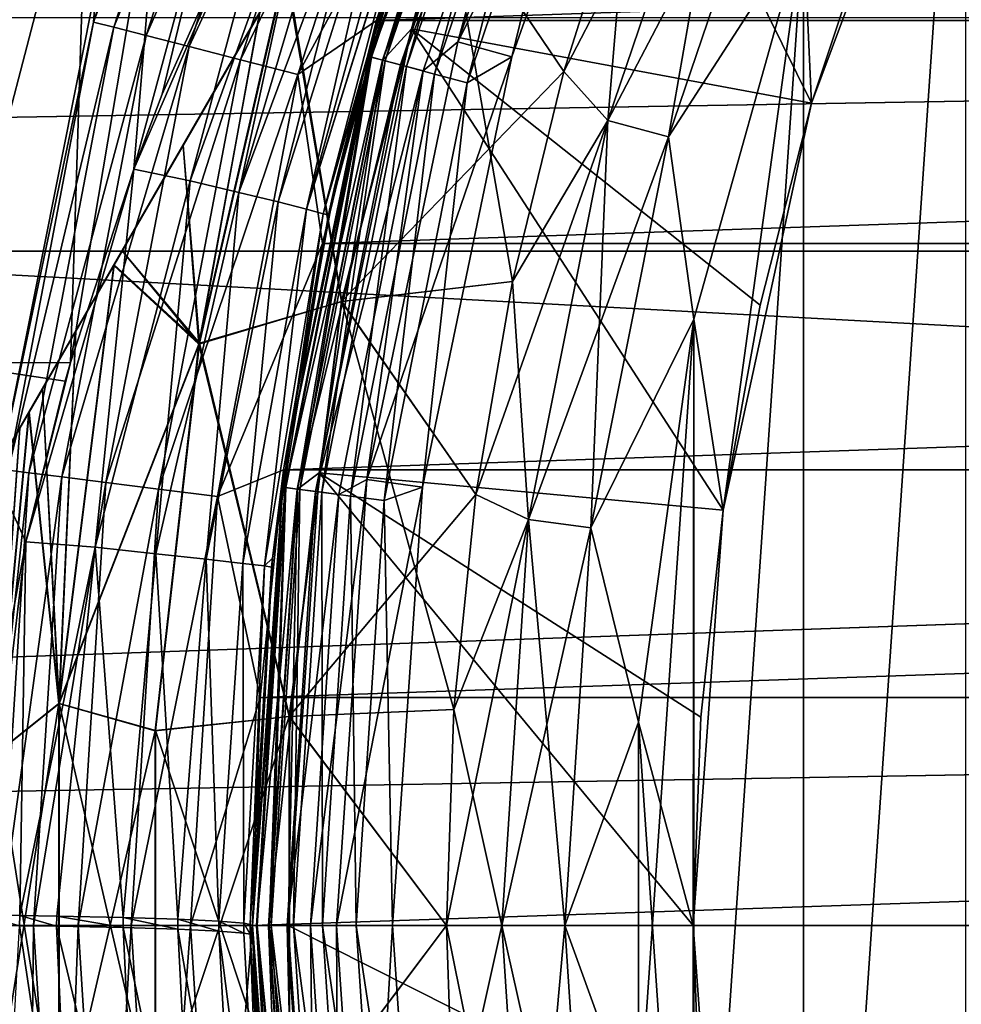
# Model space of a CAD drawing. Header units: metres. Extents: x -139 to 106, y -189 to 40.
# Tile 58 of 256: x -89.33 to -85.97, y -0.28 to 3.24. Entities that reach past the tile are written whole.
import ezdxf

# ---------------------------------------------------------------- set-up
doc = ezdxf.new("R2010")
doc.units = ezdxf.units.M
doc.layers.add('solid_153_ABGANG1_SW0003', color=7, linetype='CONTINUOUS')

msp = doc.modelspace()

# ---------------------------------------------------------------- linework, layer by layer
at = {"layer": 'solid_153_ABGANG1_SW0003'}
for points in [[(-89.392303, 1.669873, 32.537949), (-84.392303, 10.330127, 32.537949), (-84.407471, 10.303864, 32.197056)], [(-89.392303, 1.669873, 40.537949), (-84.392303, 10.330127, 32.537949), (-89.392303, 1.669873, 32.537949)], [(-84.392303, 10.330127, 40.537949), (-84.392303, 10.330127, 32.537949), (-89.392303, 1.669873, 40.537949)], [(-84.392303, 10.330127, 40.537949), (-89.392303, 1.669873, 40.537949), (-89.377144, 1.696135, 40.878838)], [(-84.407471, 10.30386, 40.878868), (-84.392303, 10.330127, 40.537949), (-89.377144, 1.696135, 40.878838)], [(-89.377136, 1.69614, 32.197029), (-89.392303, 1.669873, 32.537949), (-84.407471, 10.303864, 32.197056)], [(-84.407471, 10.30386, 40.878868), (-89.377144, 1.696135, 40.878838), (-89.330696, 1.776581, 41.22113)], [(-89.377136, 1.69614, 32.197029), (-84.407471, 10.303864, 32.197056), (-84.453911, 10.223418, 31.854767)], [(-84.407471, 10.30386, 40.878868), (-89.330696, 1.776581, 41.22113), (-84.453888, 10.223456, 41.221012)], [(-89.377136, 1.69614, 32.197029), (-84.453911, 10.223418, 31.854767), (-89.330719, 1.776545, 31.854881)], [(-89.330719, 1.776545, 31.854881), (-84.453911, 10.223418, 31.854767), (-84.486992, 10.166121, 31.694498)], [(-84.453888, 10.223456, 41.221012), (-89.330696, 1.776581, 41.22113), (-89.298195, 1.832883, 41.378895)], [(-84.453888, 10.223456, 41.221012), (-89.298195, 1.832883, 41.378895), (-84.486412, 10.167135, 41.378853)], [(-89.330719, 1.776545, 31.854881), (-84.486992, 10.166121, 31.694498), (-89.297623, 1.833862, 31.694542)], [(-84.486412, 10.167135, 41.378853), (-89.298195, 1.832883, 41.378895), (-89.250107, 1.916172, 41.56543)], [(-89.297623, 1.833862, 31.694542), (-84.486992, 10.166121, 31.694498), (-84.534508, 10.083828, 31.510469)], [(-84.534431, 10.083959, 41.565163), (-84.486412, 10.167135, 41.378853), (-89.250107, 1.916172, 41.56543)], [(-89.250175, 1.916045, 31.510727), (-89.297623, 1.833862, 31.694542), (-84.534508, 10.083828, 31.510469)], [(-89.130684, 2.123014, 31.165167), (-89.250175, 1.916045, 31.510727), (-84.534508, 10.083828, 31.510469)], [(-84.653923, 9.876992, 41.910725), (-84.534431, 10.083959, 41.565163), (-89.250107, 1.916172, 41.56543)], [(-89.130684, 2.123014, 31.165167), (-84.534508, 10.083828, 31.510469), (-84.654076, 9.876723, 31.164797)], [(-84.653923, 9.876992, 41.910725), (-89.250107, 1.916172, 41.56543), (-89.130531, 2.123279, 41.911102)], [(-89.130684, 2.123014, 31.165167), (-84.654076, 9.876723, 31.164797), (-84.790695, 9.640096, 30.873503)], [(-84.653923, 9.876992, 41.910725), (-89.130531, 2.123279, 41.911102), (-88.995201, 2.357679, 42.199989)], [(-84.653923, 9.876992, 41.910725), (-88.995201, 2.357679, 42.199989), (-84.789421, 9.642297, 42.200016)], [(-89.130684, 2.123014, 31.165167), (-84.790695, 9.640096, 30.873503), (-88.993904, 2.359927, 30.87348)], [(-84.789421, 9.642297, 42.200016), (-88.995201, 2.357679, 42.199989), (-88.965157, 2.409715, 42.254948)], [(-88.993904, 2.359927, 30.87348), (-84.790695, 9.640096, 30.873503), (-84.81945, 9.590289, 30.820955)], [(-84.819183, 9.590749, 42.254471), (-84.789421, 9.642297, 42.200016), (-88.965157, 2.409715, 42.254948)], [(-88.965416, 2.409261, 30.821419), (-88.993904, 2.359927, 30.87348), (-84.81945, 9.590289, 30.820955)], [(-88.747719, 2.786328, 30.488457), (-88.965416, 2.409261, 30.821419), (-84.81945, 9.590289, 30.820955)], [(-85.03688, 9.213687, 42.587429), (-84.819183, 9.590749, 42.254471), (-88.965157, 2.409715, 42.254948)], [(-88.747719, 2.786328, 30.488457), (-84.81945, 9.590289, 30.820955), (-85.037308, 9.212943, 30.487906)], [(-85.03688, 9.213687, 42.587429), (-88.965157, 2.409715, 42.254948), (-88.747292, 2.787067, 42.588001)], [(-88.747719, 2.786328, 30.488457), (-85.037308, 9.212943, 30.487906), (-88.474472, 3.259608, 30.182089)], [(-85.03688, 9.213687, 42.587429), (-88.747292, 2.787067, 42.588001), (-85.310127, 8.740408, 42.893803)], [(-85.310127, 8.740408, 42.893803), (-88.747292, 2.787067, 42.588001), (-88.473969, 3.260476, 42.894287)], [(-103.359505, 5.900576, 5.037949), (-103.840065, 2.961596, 5.037949), (-88.510429, 4.974899, 5.037949)], [(-103.840065, 2.961596, 5.037949), (-89.05703, 3.364659, 5.037949), (-88.510429, 4.974899, 5.037949)], [(-86.531204, -3.564679, 28.537949), (-86.531204, 3.564672, 28.537949), (-85.952454, 4.897257, 28.537949)], [(-85.952446, -4.897264, 28.537949), (-86.531204, -3.564679, 28.537949), (-85.952454, 4.897257, 28.537949)], [(-47.66711, 3.60336, 95.735481), (-116.999969, 4.786312, 95.481598), (-116.999969, 2.410733, 95.916939)], [(-89.067299, 3.226733, 27.260469), (-88.563782, 4.77639, 27.260469), (-89.057037, 3.364655, 27.037949)], [(-88.494926, 4.749127, 27.472034), (-88.563782, 4.77639, 27.260469), (-89.067299, 3.226733, 27.260469)], [(-88.995567, 3.208316, 27.472034), (-88.494926, 4.749127, 27.472034), (-89.067299, 3.226733, 27.260469)], [(-88.383987, 4.705203, 27.661791), (-88.494926, 4.749127, 27.472034), (-88.995567, 3.208316, 27.472034)], [(-87.531708, 4.569484, 46.117798), (-87.389191, 4.729859, 46.051201), (-87.931824, 3.20306, 46.051201)], [(-86.502663, 2.937231, 45.037949), (-87.931824, 3.20306, 46.051201), (-87.389191, 4.729859, 46.051201)], [(-86.267761, 3.64301, 45.037949), (-86.502663, 2.937231, 45.037949), (-87.389191, 4.729859, 46.051201)], [(-88.879997, 3.178643, 27.661791), (-88.383987, 4.705203, 27.661791), (-88.995567, 3.208316, 27.472034)], [(-88.236534, 4.646823, 27.8202), (-88.383987, 4.705203, 27.661791), (-88.879997, 3.178643, 27.661791)], [(-88.726387, 3.139203, 27.8202), (-88.236534, 4.646823, 27.8202), (-88.879997, 3.178643, 27.661791)], [(-88.059982, 4.57692, 27.939308), (-88.236534, 4.646823, 27.8202), (-88.726387, 3.139203, 27.8202)], [(-87.231369, 4.661294, 47.037949), (-87.766129, 3.156634, 47.037949), (-87.048027, 4.581388, 47.037949)], [(-87.394791, 4.51277, 47.023354), (-87.766129, 3.156634, 47.037949), (-87.231369, 4.661294, 47.037949)], [(-88.542465, 3.09198, 27.939308), (-88.059982, 4.57692, 27.939308), (-88.726387, 3.139203, 27.8202)], [(-87.863197, 4.499007, 28.013126), (-88.059982, 4.57692, 27.939308), (-88.542465, 3.09198, 27.939308)], [(-88.076927, 3.102028, 46.830654), (-87.57299, 4.586582, 46.830654), (-88.055, 3.237575, 46.737949)], [(-87.533569, 4.570254, 46.91436), (-87.57299, 4.586582, 46.830654), (-88.076927, 3.102028, 46.830654)], [(-87.572517, 4.586386, 46.202675), (-88.076431, 3.101895, 46.202675), (-88.055, 3.237575, 46.296947)], [(-88.033768, 3.090464, 46.117798), (-88.076431, 3.101895, 46.202675), (-87.572517, 4.586386, 46.202675)], [(-87.570816, 4.585681, 47.408539), (-88.074654, 3.101419, 47.408539), (-88.055008, 3.23756, 47.537949)], [(-88.026344, 3.088474, 47.287834), (-88.074654, 3.101419, 47.408539), (-87.570816, 4.585681, 47.408539)], [(-88.033768, 3.090464, 46.117798), (-87.572517, 4.586386, 46.202675), (-87.531708, 4.569484, 46.117798)], [(-87.524605, 4.566541, 47.287834), (-88.026344, 3.088474, 47.287834), (-87.570816, 4.585681, 47.408539)], [(-87.766129, 3.156634, 47.037949), (-87.573608, 3.10244, 47.037949), (-87.048027, 4.581388, 47.037949)], [(-87.243706, 4.450189, 47.054852), (-87.048027, 4.581388, 47.037949), (-87.573608, 3.10244, 47.037949)], [(-88.035713, 3.090985, 46.91436), (-87.533569, 4.570254, 46.91436), (-88.076927, 3.102028, 46.830654)], [(-87.47216, 4.544818, 46.980766), (-87.533569, 4.570254, 46.91436), (-88.035713, 3.090985, 46.91436)], [(-87.971512, 3.073782, 46.980766), (-87.47216, 4.544818, 46.980766), (-88.035713, 3.090985, 46.91436)], [(-88.033768, 3.090464, 46.117798), (-87.531708, 4.569484, 46.117798), (-87.931824, 3.20306, 46.051201)], [(-87.949478, 3.067878, 47.184212), (-88.026344, 3.088474, 47.287834), (-87.524605, 4.566541, 47.287834)], [(-87.971512, 3.073782, 46.980766), (-87.394791, 4.51277, 47.023354), (-87.47216, 4.544818, 46.980766)], [(-87.451088, 4.536088, 47.184212), (-87.949478, 3.067878, 47.184212), (-87.524605, 4.566541, 47.287834)], [(-87.971512, 3.073782, 46.980766), (-87.890617, 3.052107, 47.023354), (-87.394791, 4.51277, 47.023354)], [(-87.849297, 3.041036, 47.10474), (-87.949478, 3.067878, 47.184212), (-87.451088, 4.536088, 47.184212)], [(-87.394791, 4.51277, 47.023354), (-87.890617, 3.052107, 47.023354), (-87.766129, 3.156634, 47.037949)], [(-87.35527, 4.4964, 47.10474), (-87.849297, 3.041036, 47.10474), (-87.451088, 4.536088, 47.184212)], [(-88.337471, 3.039345, 28.013126), (-87.863197, 4.499007, 28.013126), (-88.542465, 3.09198, 27.939308)], [(-88.337471, 3.039345, 28.013126), (-87.808617, 4.014361, 28.037949), (-87.863197, 4.499007, 28.013126)], [(-87.35527, 4.4964, 47.10474), (-87.732658, 3.009782, 47.054852), (-87.849297, 3.041036, 47.10474)], [(-87.35527, 4.4964, 47.10474), (-87.243706, 4.450189, 47.054852), (-87.732658, 3.009782, 47.054852)], [(-87.732658, 3.009782, 47.054852), (-87.243706, 4.450189, 47.054852), (-87.573608, 3.10244, 47.037949)], [(-86.531197, 3.564693, 44.537949), (-86.502716, 2.93705, 44.537949), (-85.982918, 4.330688, 44.537949)], [(-85.982918, 4.330688, 44.537949), (-86.502716, 2.93705, 44.537949), (-86.267761, 3.64301, 45.037949)], [(-86.76371, 4.251368, 44.423988), (-87.15432, 3.786545, 44.287949), (-87.387886, 3.050641, 44.287949)], [(-86.76371, 4.251368, 44.423988), (-87.387886, 3.050641, 44.287949), (-87.23082, 2.875314, 44.423988)], [(-86.76371, 4.251368, 44.423988), (-87.23082, 2.875314, 44.423988), (-86.555817, 4.165256, 44.509071)], [(-86.763512, 4.251287, 28.651798), (-87.230614, 2.875259, 28.651798), (-87.15432, 3.786545, 28.787949)], [(-87.013237, 2.817014, 28.566771), (-87.230614, 2.875259, 28.651798), (-86.763512, 4.251287, 28.651798)], [(-86.555603, 4.165167, 28.566771), (-87.013237, 2.817014, 28.566771), (-86.763512, 4.251287, 28.651798)], [(-87.23082, 2.875314, 44.423988), (-87.013466, 2.817074, 44.509071), (-86.555817, 4.165256, 44.509071)], [(-86.555817, 4.165256, 44.509071), (-87.013466, 2.817074, 44.509071), (-86.531197, 3.564693, 44.537949)], [(-86.555603, 4.165167, 28.566771), (-86.531204, 3.564672, 28.537949), (-87.013237, 2.817014, 28.566771)], [(-88.337471, 3.039345, 28.013126), (-88.056343, 3.232779, 28.037949), (-87.808617, 4.014361, 28.037949)], [(-65.191376, 4.01435, 28.037949), (-87.808617, 4.014361, 28.037949), (-88.056343, 3.232779, 28.037949)], [(-64.943649, 3.232766, 28.037949), (-65.191376, 4.01435, 28.037949), (-88.056343, 3.232779, 28.037949)], [(-89.601654, 2.008224, 55.881577), (-89.382706, 3.982605, 56.040932), (-89.086998, 3.981417, 55.903721)], [(-89.601654, 2.008224, 55.881577), (-89.086998, 3.981417, 55.903721), (-89.150398, 2.010709, 55.687611)], [(-89.150398, 2.010709, 55.687611), (-89.086998, 3.981417, 55.903721), (-88.817047, 3.98158, 55.752308)], [(-88.924187, 2.701495, 55.625851), (-89.150398, 2.010709, 55.687611), (-88.817047, 3.98158, 55.752308)], [(-88.924187, 2.701495, 55.625851), (-88.817047, 3.98158, 55.752308), (-88.576874, 3.982199, 55.592346)], [(-88.821884, 2.969095, 55.594753), (-88.924187, 2.701495, 55.625851), (-88.576874, 3.982199, 55.592346)], [(-88.821884, 2.969095, 55.594753), (-88.369125, 3.982172, 55.43008), (-88.924187, 2.701495, 55.625851)], [(-88.722031, 2.659073, 55.473011), (-88.924187, 2.701495, 55.625851), (-88.369125, 3.982172, 55.43008)], [(-88.821884, 2.969095, 55.594753), (-88.576874, 3.982199, 55.592346), (-88.369125, 3.982172, 55.43008)], [(-88.722031, 2.659073, 55.473011), (-88.369125, 3.982172, 55.43008), (-88.263283, 3.939197, 55.31905)], [(-88.548279, 2.61844, 55.286026), (-88.722031, 2.659073, 55.473011), (-88.263283, 3.939197, 55.31905)], [(-88.548279, 2.61844, 55.286026), (-88.263283, 3.939197, 55.31905), (-88.168549, 3.899093, 55.197502)], [(-88.548279, 2.61844, 55.286026), (-88.168549, 3.899093, 55.197502), (-88.085022, 3.861674, 55.062458)], [(-88.407845, 2.584522, 55.069798), (-88.548279, 2.61844, 55.286026), (-88.085022, 3.861674, 55.062458)], [(-88.407845, 2.584522, 55.069798), (-88.085022, 3.861674, 55.062458), (-88.016182, 3.82841, 54.918369)], [(-88.306839, 2.558797, 54.834049), (-88.407845, 2.584522, 55.069798), (-88.016182, 3.82841, 54.918369)], [(-88.306839, 2.558797, 54.834049), (-88.016182, 3.82841, 54.918369), (-87.963692, 3.800187, 54.769844)], [(-88.306839, 2.558797, 54.834049), (-87.963692, 3.800187, 54.769844), (-87.926689, 3.77665, 54.615868)], [(-88.306839, 2.558797, 54.834049), (-87.926689, 3.77665, 54.615868), (-87.925591, 3.775847, 54.609898)], [(-88.247742, 2.541989, 54.589851), (-88.306839, 2.558797, 54.834049), (-87.925591, 3.775847, 54.609898)], [(-88.247742, 2.541989, 54.589851), (-87.925591, 3.775847, 54.609898), (-87.905327, 3.757694, 54.454422)], [(-87.387886, 3.050641, 44.287949), (-87.15432, 3.786545, 44.287949), (-87.810661, 3.675057, 43.675884)], [(-87.15432, 3.786545, 28.787949), (-87.387886, 3.050641, 28.787949), (-87.809143, 3.674563, 29.398035)], [(-87.230614, 2.875259, 28.651798), (-87.387886, 3.050641, 28.787949), (-87.15432, 3.786545, 28.787949)], [(-88.247742, 2.541989, 54.589851), (-87.905327, 3.757694, 54.454422), (-87.900848, 3.744421, 54.29718)], [(-88.247742, 2.541989, 54.589851), (-87.900848, 3.744421, 54.29718), (-88.228577, 2.537804, 54.347988)], [(-88.228577, 2.537804, 54.347988), (-87.900848, 3.744421, 54.29718), (-88.205544, 2.642019, 54.345913)], [(-88.205544, 2.642019, 54.345913), (-87.900848, 3.744421, 54.29718), (-88.055008, 3.23756, 47.537949)], [(-88.182083, 2.228476, 43.675884), (-87.810661, 3.675057, 43.675884), (-88.38253, 3.418858, 42.977295)], [(-88.379852, 3.423491, 30.0963), (-87.809143, 3.674563, 29.398035), (-88.180511, 2.228177, 29.398035)], [(-87.387886, 3.050641, 44.287949), (-87.810661, 3.675057, 43.675884), (-88.182083, 2.228476, 43.675884)], [(-87.570686, 2.300514, 28.787949), (-88.180511, 2.228177, 29.398035), (-87.809143, 3.674563, 29.398035)], [(-87.387886, 3.050641, 28.787949), (-87.570686, 2.300514, 28.787949), (-87.809143, 3.674563, 29.398035)], [(-86.502716, 2.93705, 44.537949), (-86.502663, 2.937231, 45.037949), (-86.267761, 3.64301, 45.037949)], [(-47.66711, 2.406005, 95.917511), (-47.66711, 3.60336, 95.735481), (-116.999969, 2.410733, 95.916939)], [(-87.013466, 2.817074, 44.509071), (-86.923126, 2.16573, 44.537949), (-86.531197, 3.564693, 44.537949)], [(-87.013237, 2.817014, 28.566771), (-86.531204, 3.564672, 28.537949), (-86.923134, 2.165708, 28.537949)], [(-86.923134, -2.165716, 28.537949), (-86.923134, 2.165708, 28.537949), (-86.531204, 3.564672, 28.537949)], [(-86.531204, -3.564679, 28.537949), (-86.923134, -2.165716, 28.537949), (-86.531204, 3.564672, 28.537949)], [(-86.531197, 3.564693, 44.537949), (-86.923126, 2.16573, 44.537949), (-86.818886, 1.483625, 44.537949)], [(-86.531197, 3.564693, 44.537949), (-86.818886, 1.483625, 44.537949), (-86.502716, 2.93705, 44.537949)], [(-88.182083, 2.228476, 43.675884), (-88.38253, 3.418858, 42.977295), (-88.691391, 2.076524, 42.973019)], [(-88.473969, 3.260476, 42.894287), (-88.691391, 2.076524, 42.973019), (-88.38253, 3.418858, 42.977295)], [(-88.689621, 2.079544, 30.100658), (-88.379852, 3.423491, 30.0963), (-88.180511, 2.228177, 29.398035)], [(-88.474472, 3.259608, 30.182089), (-88.379852, 3.423491, 30.0963), (-88.689621, 2.079544, 30.100658)], [(-103.840065, 2.961596, 5.037949), (-89.388779, 1.696847, 5.037949), (-89.05703, 3.364659, 5.037949)], [(-89.388779, 1.696847, 5.037949), (-89.388786, 1.696844, 27.037949), (-89.057037, 3.364655, 27.037949)], [(-89.067299, 3.226733, 27.260469), (-89.057037, 3.364655, 27.037949), (-89.388786, 1.696844, 27.037949)], [(-89.05703, 3.364659, 5.037949), (-89.388779, 1.696847, 5.037949), (-89.057037, 3.364655, 27.037949)], [(-106.5, 0, -5.962051), (-106.32415, 3.243473, -5.962051), (-46.5, 0, -5.962051)], [(-106.32415, 3.243473, -5.962051), (-46.67585, 3.243473, -5.962051), (-46.5, 0, -5.962051)], [(-88.747719, 2.786328, 30.488457), (-88.474472, 3.259608, 30.182089), (-88.689621, 2.079544, 30.100658)], [(-88.473969, 3.260476, 42.894287), (-88.747292, 2.787067, 42.588001), (-88.691391, 2.076524, 42.973019)], [(-88.076927, 3.102028, 46.830654), (-88.055, 3.237575, 46.737949), (-88.388229, 1.634014, 46.737949)], [(-88.388229, 1.634014, 46.296947), (-88.388229, 1.634014, 46.737949), (-88.055, 3.237575, 46.737949)], [(-88.055, 3.237575, 46.296947), (-88.388229, 1.634014, 46.296947), (-88.055, 3.237575, 46.737949)], [(-88.076431, 3.101895, 46.202675), (-88.388229, 1.634014, 46.296947), (-88.055, 3.237575, 46.296947)], [(-88.074654, 3.101419, 47.408539), (-88.388229, 1.633999, 47.537949), (-88.055008, 3.23756, 47.537949)], [(-88.205544, 2.642019, 54.345913), (-88.055008, 3.23756, 47.537949), (-88.388229, 1.633999, 47.537949)], [(-89.37262, 1.62619, 27.260469), (-89.067299, 3.226733, 27.260469), (-89.388786, 1.696844, 27.037949)], [(-88.995567, 3.208316, 27.472034), (-89.067299, 3.226733, 27.260469), (-89.37262, 1.62619, 27.260469)], [(-89.299141, 1.616908, 27.472034), (-88.995567, 3.208316, 27.472034), (-89.37262, 1.62619, 27.260469)], [(-88.879997, 3.178643, 27.661791), (-88.995567, 3.208316, 27.472034), (-89.299141, 1.616908, 27.472034)], [(-88.337471, 3.039345, 28.013126), (-88.250206, 2.435702, 28.037949), (-88.056343, 3.232779, 28.037949)], [(-88.033768, 3.090464, 46.117798), (-87.931824, 3.20306, 46.051201), (-88.261497, 1.616595, 46.051201)], [(-86.818871, 1.483783, 45.037949), (-88.261497, 1.616595, 46.051201), (-87.931824, 3.20306, 46.051201)], [(-64.943649, 3.232766, 28.037949), (-88.056343, 3.232779, 28.037949), (-88.250206, 2.435702, 28.037949)], [(-64.749794, 2.435689, 28.037949), (-64.943649, 3.232766, 28.037949), (-88.250206, 2.435702, 28.037949)], [(-86.68679, 2.215828, 45.037949), (-86.818871, 1.483783, 45.037949), (-87.931824, 3.20306, 46.051201)], [(-86.502663, 2.937231, 45.037949), (-86.68679, 2.215828, 45.037949), (-87.931824, 3.20306, 46.051201)], [(-89.180763, 1.601953, 27.661791), (-88.879997, 3.178643, 27.661791), (-89.299141, 1.616908, 27.472034)], [(-88.726387, 3.139203, 27.8202), (-88.879997, 3.178643, 27.661791), (-89.180763, 1.601953, 27.661791)], [(-89.02343, 1.582077, 27.8202), (-88.726387, 3.139203, 27.8202), (-89.180763, 1.601953, 27.661791)], [(-88.542465, 3.09198, 27.939308), (-88.726387, 3.139203, 27.8202), (-89.02343, 1.582077, 27.8202)], [(-87.766129, 3.156634, 47.037949), (-88.091026, 1.593165, 47.037949), (-87.573608, 3.10244, 47.037949)], [(-87.890617, 3.052107, 47.023354), (-88.091026, 1.593165, 47.037949), (-87.766129, 3.156634, 47.037949)], [(-88.382782, 1.564398, 46.830654), (-88.076927, 3.102028, 46.830654), (-88.388229, 1.634014, 46.737949)], [(-88.076431, 3.101895, 46.202675), (-88.382271, 1.564331, 46.202675), (-88.388229, 1.634014, 46.296947)], [(-88.074654, 3.101419, 47.408539), (-88.380447, 1.56409, 47.408539), (-88.388229, 1.633999, 47.537949)], [(-88.035713, 3.090985, 46.91436), (-88.076927, 3.102028, 46.830654), (-88.382782, 1.564398, 46.830654)], [(-88.338486, 1.558566, 46.117798), (-88.382271, 1.564331, 46.202675), (-88.076431, 3.101895, 46.202675)], [(-88.330856, 1.557562, 47.287834), (-88.380447, 1.56409, 47.408539), (-88.074654, 3.101419, 47.408539)], [(-88.338486, 1.558566, 46.117798), (-88.076431, 3.101895, 46.202675), (-88.033768, 3.090464, 46.117798)], [(-88.026344, 3.088474, 47.287834), (-88.330856, 1.557562, 47.287834), (-88.074654, 3.101419, 47.408539)], [(-88.091026, 1.593165, 47.037949), (-87.892921, 1.565691, 47.037949), (-87.573608, 3.10244, 47.037949)], [(-87.732658, 3.009782, 47.054852), (-87.573608, 3.10244, 47.037949), (-87.892921, 1.565691, 47.037949)], [(-88.835037, 1.558277, 27.939308), (-88.542465, 3.09198, 27.939308), (-89.02343, 1.582077, 27.8202)], [(-88.337471, 3.039345, 28.013126), (-88.542465, 3.09198, 27.939308), (-88.835037, 1.558277, 27.939308)], [(-88.340477, 1.558829, 46.91436), (-88.035713, 3.090985, 46.91436), (-88.382782, 1.564398, 46.830654)], [(-87.971512, 3.073782, 46.980766), (-88.035713, 3.090985, 46.91436), (-88.340477, 1.558829, 46.91436)], [(-88.274582, 1.550153, 46.980766), (-87.971512, 3.073782, 46.980766), (-88.340477, 1.558829, 46.91436)], [(-88.338486, 1.558566, 46.117798), (-88.033768, 3.090464, 46.117798), (-88.261497, 1.616595, 46.051201)], [(-88.251961, 1.547175, 47.184212), (-88.330856, 1.557562, 47.287834), (-88.026344, 3.088474, 47.287834)], [(-88.274582, 1.550153, 46.980766), (-87.890617, 3.052107, 47.023354), (-87.971512, 3.073782, 46.980766)], [(-87.949478, 3.067878, 47.184212), (-88.251961, 1.547175, 47.184212), (-88.026344, 3.088474, 47.287834)], [(-88.149139, 1.533638, 47.10474), (-88.251961, 1.547175, 47.184212), (-87.949478, 3.067878, 47.184212)], [(-87.849297, 3.041036, 47.10474), (-88.149139, 1.533638, 47.10474), (-87.949478, 3.067878, 47.184212)], [(-88.625061, 1.531751, 28.013126), (-88.337471, 3.039345, 28.013126), (-88.835037, 1.558277, 27.939308)], [(-88.625061, 1.531751, 28.013126), (-88.250206, 2.435702, 28.037949), (-88.337471, 3.039345, 28.013126)], [(-88.274582, 1.550153, 46.980766), (-88.191551, 1.539222, 47.023354), (-87.890617, 3.052107, 47.023354)], [(-87.890617, 3.052107, 47.023354), (-88.191551, 1.539222, 47.023354), (-88.091026, 1.593165, 47.037949)], [(-87.570686, 2.300514, 44.287949), (-87.387886, 3.050641, 44.287949), (-88.182083, 2.228476, 43.675884)], [(-87.849297, 3.041036, 47.10474), (-88.029419, 1.517877, 47.054852), (-88.149139, 1.533638, 47.10474)], [(-87.849297, 3.041036, 47.10474), (-87.732658, 3.009782, 47.054852), (-88.029419, 1.517877, 47.054852)], [(-87.230614, 2.875259, 28.651798), (-87.570686, 2.300514, 28.787949), (-87.387886, 3.050641, 28.787949)], [(-87.23082, 2.875314, 44.423988), (-87.387886, 3.050641, 44.287949), (-87.570686, 2.300514, 44.287949)], [(-88.029419, 1.517877, 47.054852), (-87.732658, 3.009782, 47.054852), (-87.892921, 1.565691, 47.037949)], [(-86.502716, 2.93705, 44.537949), (-86.818886, 1.483625, 44.537949), (-86.68679, 2.215828, 45.037949)], [(-86.502716, 2.93705, 44.537949), (-86.68679, 2.215828, 45.037949), (-86.502663, 2.937231, 45.037949)], [(-87.23082, 2.875314, 44.423988), (-87.570686, 2.300514, 44.287949), (-87.701874, 1.539661, 44.287949)], [(-87.23082, 2.875314, 44.423988), (-87.701874, 1.539661, 44.287949), (-87.51432, 1.450063, 44.423988)], [(-87.230614, 2.875259, 28.651798), (-87.514107, 1.450035, 28.651798), (-87.570686, 2.300514, 28.787949)], [(-87.23082, 2.875314, 44.423988), (-87.51432, 1.450063, 44.423988), (-87.013466, 2.817074, 44.509071)], [(-87.290993, 1.420661, 28.566771), (-87.514107, 1.450035, 28.651798), (-87.230614, 2.875259, 28.651798)], [(-87.013237, 2.817014, 28.566771), (-87.290993, 1.420661, 28.566771), (-87.230614, 2.875259, 28.651798)], [(-87.51432, 1.450063, 44.423988), (-87.291222, 1.420691, 44.509071), (-87.013466, 2.817074, 44.509071)], [(-87.013466, 2.817074, 44.509071), (-87.291222, 1.420691, 44.509071), (-86.923126, 2.16573, 44.537949)], [(-87.013237, 2.817014, 28.566771), (-86.923134, 2.165708, 28.537949), (-87.290993, 1.420661, 28.566771)], [(-88.747719, 2.786328, 30.488457), (-88.689621, 2.079544, 30.100658), (-88.965416, 2.409261, 30.821419)], [(-88.747292, 2.787067, 42.588001), (-88.965157, 2.409715, 42.254948), (-88.691391, 2.076524, 42.973019)], [(-88.924187, 2.701495, 55.625851), (-89.309059, 1.369734, 55.7257), (-89.150398, 2.010709, 55.687611)], [(-89.06179, 1.351489, 55.583824), (-89.309059, 1.369734, 55.7257), (-88.924187, 2.701495, 55.625851)], [(-89.06179, 1.351489, 55.583824), (-88.924187, 2.701495, 55.625851), (-88.722031, 2.659073, 55.473011)], [(-88.844879, 1.327741, 55.395741), (-89.06179, 1.351489, 55.583824), (-88.722031, 2.659073, 55.473011)], [(-88.844879, 1.327741, 55.395741), (-88.722031, 2.659073, 55.473011), (-88.548279, 2.61844, 55.286026)], [(-88.228577, 2.537804, 54.347988), (-88.205544, 2.642019, 54.345913), (-88.388229, 1.633999, 47.537949)], [(-88.665344, 1.307901, 55.165653), (-88.844879, 1.327741, 55.395741), (-88.548279, 2.61844, 55.286026)], [(-88.665344, 1.307901, 55.165653), (-88.548279, 2.61844, 55.286026), (-88.407845, 2.584522, 55.069798)], [(-88.534004, 1.293163, 54.905853), (-88.665344, 1.307901, 55.165653), (-88.407845, 2.584522, 55.069798)], [(-88.534004, 1.293163, 54.905853), (-88.407845, 2.584522, 55.069798), (-88.306839, 2.558797, 54.834049)], [(-88.456268, 1.284142, 54.631733), (-88.534004, 1.293163, 54.905853), (-88.306839, 2.558797, 54.834049)], [(-88.456268, 1.284142, 54.631733), (-88.306839, 2.558797, 54.834049), (-88.247742, 2.541989, 54.589851)], [(-88.456268, 1.284142, 54.631733), (-88.247742, 2.541989, 54.589851), (-88.428123, 1.311468, 54.358681)], [(-88.247742, 2.541989, 54.589851), (-88.228577, 2.537804, 54.347988), (-88.428123, 1.311468, 54.358681)], [(-88.428123, 1.311468, 54.358681), (-88.228577, 2.537804, 54.347988), (-88.388229, 1.633999, 47.537949)], [(-88.625061, 1.531751, 28.013126), (-88.389076, 1.627851, 28.037949), (-88.250206, 2.435702, 28.037949)], [(-64.749794, 2.435689, 28.037949), (-88.250206, 2.435702, 28.037949), (-88.389076, 1.627851, 28.037949)], [(-64.610924, 1.627839, 28.037949), (-64.749794, 2.435689, 28.037949), (-88.389076, 1.627851, 28.037949)], [(-47.66711, 2.406005, 95.917511), (-116.999969, 2.410733, 95.916939), (-116.999969, 0, 96.062759)], [(-47.66711, 1.20245, 96.026581), (-47.66711, 2.406005, 95.917511), (-116.999969, 0, 96.062759)], [(-88.965157, 2.409715, 42.254948), (-88.995201, 2.357679, 42.199989), (-88.691391, 2.076524, 42.973019)], [(-88.965416, 2.409261, 30.821419), (-88.689621, 2.079544, 30.100658), (-88.993904, 2.359927, 30.87348)], [(-89.190926, 0.792235, 42.20013), (-88.691391, 2.076524, 42.973019), (-88.995201, 2.357679, 42.199989)], [(-89.190926, 0.792235, 42.20013), (-88.995201, 2.357679, 42.199989), (-89.130531, 2.123279, 41.911102)], [(-88.993904, 2.359927, 30.87348), (-88.689621, 2.079544, 30.100658), (-89.190033, 0.792887, 30.873369)], [(-89.130684, 2.123014, 31.165167), (-88.993904, 2.359927, 30.87348), (-89.190033, 0.792887, 30.873369)], [(-87.701874, 1.539661, 44.287949), (-87.570686, 2.300514, 44.287949), (-88.182083, 2.228476, 43.675884)], [(-87.570686, 2.300514, 28.787949), (-87.701874, 1.53966, 28.787949), (-88.180511, 2.228177, 29.398035)], [(-87.514107, 1.450035, 28.651798), (-87.701874, 1.53966, 28.787949), (-87.570686, 2.300514, 28.787949)], [(-88.369263, 0.746751, 43.675884), (-88.182083, 2.228476, 43.675884), (-88.691391, 2.076524, 42.973019)], [(-88.689621, 2.079544, 30.100658), (-88.180511, 2.228177, 29.398035), (-88.367668, 0.746651, 29.398035)], [(-87.701874, 1.539661, 44.287949), (-88.182083, 2.228476, 43.675884), (-88.369263, 0.746751, 43.675884)], [(-87.78083, 0.771629, 28.787949), (-88.367668, 0.746651, 29.398035), (-88.180511, 2.228177, 29.398035)], [(-87.701874, 1.53966, 28.787949), (-87.78083, 0.771629, 28.787949), (-88.180511, 2.228177, 29.398035)], [(-86.818886, 1.483625, 44.537949), (-86.818871, 1.483783, 45.037949), (-86.68679, 2.215828, 45.037949)], [(-87.291222, 1.420691, 44.509071), (-87.120934, 0.726433, 44.537949), (-86.923126, 2.16573, 44.537949)], [(-87.290993, 1.420661, 28.566771), (-86.923134, 2.165708, 28.537949), (-87.120941, 0.726411, 28.537949)], [(-87.120941, -0.726418, 28.537949), (-87.120941, 0.726411, 28.537949), (-86.923134, 2.165708, 28.537949)], [(-86.923134, -2.165716, 28.537949), (-87.120941, -0.726418, 28.537949), (-86.923134, 2.165708, 28.537949)], [(-86.923126, 2.16573, 44.537949), (-87.120934, 0.726433, 44.537949), (-86.925003, 0, 44.537949)], [(-86.923126, 2.16573, 44.537949), (-86.925003, 0, 44.537949), (-86.818886, 1.483625, 44.537949)], [(-89.130684, 2.123014, 31.165167), (-89.190033, 0.792887, 30.873369), (-89.250175, 1.916045, 31.510727)], [(-89.190926, 0.792235, 42.20013), (-89.130531, 2.123279, 41.911102), (-89.250107, 1.916172, 41.56543)], [(-89.190926, 0.792235, 42.20013), (-88.84742, 0.695076, 42.973019), (-88.691391, 2.076524, 42.973019)], [(-89.190033, 0.792887, 30.873369), (-88.689621, 2.079544, 30.100658), (-88.846123, 0.696101, 30.100658)], [(-88.369263, 0.746751, 43.675884), (-88.691391, 2.076524, 42.973019), (-88.84742, 0.695076, 42.973019)], [(-88.846123, 0.696101, 30.100658), (-88.689621, 2.079544, 30.100658), (-88.367668, 0.746651, 29.398035)], [(-89.601654, 2.008224, 55.881577), (-89.150398, 2.010709, 55.687611), (-89.169228, 1.944132, 55.692337)], [(-89.601654, 2.008224, 55.881577), (-89.309059, 1.369734, 55.7257), (-89.385231, 0.948242, 55.743511)], [(-89.601654, 2.008224, 55.881577), (-89.169228, 1.944132, 55.692337), (-89.309059, 1.369734, 55.7257)], [(-89.150398, 2.010709, 55.687611), (-89.309059, 1.369734, 55.7257), (-89.169228, 1.944132, 55.692337)], [(-89.190926, 0.792235, 42.20013), (-89.250107, 1.916172, 41.56543), (-89.298195, 1.832883, 41.378895)], [(-89.190033, 0.792887, 30.873369), (-89.297623, 1.833862, 31.694542), (-89.250175, 1.916045, 31.510727)], [(-89.414017, 0.615591, 41.379444), (-89.298195, 1.832883, 41.378895), (-89.330696, 1.776581, 41.22113)], [(-89.190926, 0.792235, 42.20013), (-89.298195, 1.832883, 41.378895), (-89.414017, 0.615591, 41.379444)], [(-89.330719, 1.776545, 31.854881), (-89.297623, 1.833862, 31.694542), (-89.413574, 0.61593, 31.693947)], [(-89.190033, 0.792887, 30.873369), (-89.413574, 0.61593, 31.693947), (-89.297623, 1.833862, 31.694542)], [(-89.414017, 0.615591, 41.379444), (-89.330696, 1.776581, 41.22113), (-89.377144, 1.696135, 40.878838)], [(-89.377136, 1.69614, 32.197029), (-89.330719, 1.776545, 31.854881), (-89.413574, 0.61593, 31.693947)], [(-89.299141, 1.616908, 27.472034), (-89.37262, 1.62619, 27.260469), (-89.47493, 0, 27.260469)], [(-88.625061, 1.531751, 28.013126), (-88.472336, 0.814296, 28.037949), (-88.389076, 1.627851, 28.037949)], [(-88.382782, 1.564398, 46.830654), (-88.388229, 1.634014, 46.737949), (-88.5, 0, 46.737949)], [(-88.5, 0, 46.296947), (-88.5, 0, 46.737949), (-88.388229, 1.634014, 46.737949)], [(-88.388229, 1.634014, 46.296947), (-88.5, 0, 46.296947), (-88.388229, 1.634014, 46.737949)], [(-88.484802, 0, 46.202675), (-88.5, 0, 46.296947), (-88.388229, 1.634014, 46.296947)], [(-88.388229, 1.633999, 47.537949), (-88.482964, 0, 47.408539), (-88.5, 0, 47.537949)], [(-88.428123, 1.311468, 54.358681), (-88.388229, 1.633999, 47.537949), (-88.5, 0, 47.537949)], [(-88.382271, 1.564331, 46.202675), (-88.484802, 0, 46.202675), (-88.388229, 1.634014, 46.296947)], [(-88.380447, 1.56409, 47.408539), (-88.482964, 0, 47.408539), (-88.388229, 1.633999, 47.537949)], [(-64.610924, 1.627839, 28.037949), (-88.389076, 1.627851, 28.037949), (-88.472336, 0.814296, 28.037949)], [(-64.527664, 0.814289, 28.037949), (-64.610924, 1.627839, 28.037949), (-88.472336, 0.814296, 28.037949)], [(-89.299141, 1.616908, 27.472034), (-89.47493, 0, 27.260469), (-89.400871, 0, 27.472034)], [(-89.180763, 1.601953, 27.661791), (-89.299141, 1.616908, 27.472034), (-89.400871, 0, 27.472034)], [(-89.180763, 1.601953, 27.661791), (-89.400871, 0, 27.472034), (-89.281555, 0, 27.661791)], [(-89.02343, 1.582077, 27.8202), (-89.180763, 1.601953, 27.661791), (-89.281555, 0, 27.661791)], [(-88.338486, 1.558566, 46.117798), (-88.261497, 1.616595, 46.051201), (-88.37207, 0, 46.051201)], [(-86.925003, 0, 45.037949), (-88.37207, 0, 46.051201), (-88.261497, 1.616595, 46.051201)], [(-88.292435, 0, 47.023354), (-88.199997, 0, 47.037949), (-88.091026, 1.593165, 47.037949)], [(-88.191551, 1.539222, 47.023354), (-88.292435, 0, 47.023354), (-88.091026, 1.593165, 47.037949)], [(-86.898445, 0.743642, 45.037949), (-86.925003, 0, 45.037949), (-88.261497, 1.616595, 46.051201)], [(-86.818871, 1.483783, 45.037949), (-86.898445, 0.743642, 45.037949), (-88.261497, 1.616595, 46.051201)], [(-88.091026, 1.593165, 47.037949), (-88.199997, 0, 47.037949), (-87.892921, 1.565691, 47.037949)], [(-89.02343, 1.582077, 27.8202), (-89.281555, 0, 27.661791), (-89.122963, 0, 27.8202)], [(-88.835037, 1.558277, 27.939308), (-89.02343, 1.582077, 27.8202), (-89.122963, 0, 27.8202)], [(-88.835037, 1.558277, 27.939308), (-89.122963, 0, 27.8202), (-88.933075, 0, 27.939308)], [(-88.625061, 1.531751, 28.013126), (-88.835037, 1.558277, 27.939308), (-88.933075, 0, 27.939308)], [(-88.382782, 1.564398, 46.830654), (-88.5, 0, 46.737949), (-88.485313, 0, 46.830654)], [(-88.340477, 1.558829, 46.91436), (-88.382782, 1.564398, 46.830654), (-88.485313, 0, 46.830654)], [(-88.340477, 1.558829, 46.91436), (-88.485313, 0, 46.830654), (-88.44265, 0, 46.91436)], [(-88.382271, 1.564331, 46.202675), (-88.440636, 0, 46.117798), (-88.484802, 0, 46.202675)], [(-88.380447, 1.56409, 47.408539), (-88.432945, 0, 47.287834), (-88.482964, 0, 47.408539)], [(-88.274582, 1.550153, 46.980766), (-88.340477, 1.558829, 46.91436), (-88.44265, 0, 46.91436)], [(-88.274582, 1.550153, 46.980766), (-88.44265, 0, 46.91436), (-88.376183, 0, 46.980766)], [(-88.338486, 1.558566, 46.117798), (-88.440636, 0, 46.117798), (-88.382271, 1.564331, 46.202675)], [(-88.338486, 1.558566, 46.117798), (-88.37207, 0, 46.051201), (-88.440636, 0, 46.117798)], [(-88.330856, 1.557562, 47.287834), (-88.432945, 0, 47.287834), (-88.380447, 1.56409, 47.408539)], [(-88.330856, 1.557562, 47.287834), (-88.353371, 0, 47.184212), (-88.432945, 0, 47.287834)], [(-88.274582, 1.550153, 46.980766), (-88.376183, 0, 46.980766), (-88.191551, 1.539222, 47.023354)], [(-88.251961, 1.547175, 47.184212), (-88.353371, 0, 47.184212), (-88.330856, 1.557562, 47.287834)], [(-88.199997, 0, 47.037949), (-88, 0, 47.037949), (-87.892921, 1.565691, 47.037949)], [(-88.029419, 1.517877, 47.054852), (-87.892921, 1.565691, 47.037949), (-88, 0, 47.037949)], [(-88.625061, 1.531751, 28.013126), (-88.933075, 0, 27.939308), (-88.721428, 0, 28.013126)], [(-88.625061, 1.531751, 28.013126), (-88.721428, 0, 28.013126), (-88.472336, 0.814296, 28.037949)], [(-88.191551, 1.539222, 47.023354), (-88.376183, 0, 46.980766), (-88.292435, 0, 47.023354)], [(-87.78083, 0.77163, 44.287949), (-87.701874, 1.539661, 44.287949), (-88.369263, 0.746751, 43.675884)], [(-88.251961, 1.547175, 47.184212), (-88.249657, 0, 47.10474), (-88.353371, 0, 47.184212)], [(-88.149139, 1.533638, 47.10474), (-88.249657, 0, 47.10474), (-88.251961, 1.547175, 47.184212)], [(-88.149139, 1.533638, 47.10474), (-88.128906, 0, 47.054852), (-88.249657, 0, 47.10474)], [(-88.149139, 1.533638, 47.10474), (-88.029419, 1.517877, 47.054852), (-88.128906, 0, 47.054852)], [(-88.029419, 1.517877, 47.054852), (-88, 0, 47.037949), (-88.128906, 0, 47.054852)], [(-87.51432, 1.450063, 44.423988), (-87.701874, 1.539661, 44.287949), (-87.78083, 0.77163, 44.287949)], [(-87.514107, 1.450035, 28.651798), (-87.78083, 0.771629, 28.787949), (-87.701874, 1.53966, 28.787949)], [(-86.818886, 1.483625, 44.537949), (-86.925003, 0, 44.537949), (-86.898445, 0.743642, 45.037949)], [(-86.818886, 1.483625, 44.537949), (-86.898445, 0.743642, 45.037949), (-86.818871, 1.483783, 45.037949)], [(-87.51432, 1.450063, 44.423988), (-87.78083, 0.77163, 44.287949), (-87.80719, 0.000001, 44.287949)], [(-87.51432, 1.450063, 44.423988), (-87.80719, 0.000001, 44.287949), (-87.60936, 0, 44.423988)], [(-87.514107, 1.450035, 28.651798), (-87.609146, 0, 28.651798), (-87.78083, 0.771629, 28.787949)], [(-87.51432, 1.450063, 44.423988), (-87.60936, 0, 44.423988), (-87.291222, 1.420691, 44.509071)], [(-87.384102, 0, 28.566771), (-87.609146, 0, 28.651798), (-87.514107, 1.450035, 28.651798)], [(-87.290993, 1.420661, 28.566771), (-87.384102, 0, 28.566771), (-87.514107, 1.450035, 28.651798)], [(-87.60936, 0, 44.423988), (-87.384338, 0, 44.509071), (-87.291222, 1.420691, 44.509071)], [(-87.291222, 1.420691, 44.509071), (-87.384338, 0, 44.509071), (-87.120934, 0.726433, 44.537949)], [(-87.290993, 1.420661, 28.566771), (-87.120941, 0.726411, 28.537949), (-87.384102, 0, 28.566771)], [(-89.309059, 1.369734, 55.7257), (-89.469406, 0.036961, 55.775665), (-89.385231, 0.948242, 55.743511)], [(-89.330933, 0.035368, 55.715183), (-89.469406, 0.036961, 55.775665), (-89.309059, 1.369734, 55.7257)], [(-89.330933, 0.035368, 55.715183), (-89.309059, 1.369734, 55.7257), (-89.06179, 1.351489, 55.583824)], [(-89.199249, 0.033415, 55.641075), (-89.330933, 0.035368, 55.715183), (-89.06179, 1.351489, 55.583824)], [(-88.961578, 0.028516, 55.455196), (-89.199249, 0.033415, 55.641075), (-89.06179, 1.351489, 55.583824)], [(-88.961578, 0.028516, 55.455196), (-89.06179, 1.351489, 55.583824), (-88.844879, 1.327741, 55.395741)], [(-88.765923, 0.022463, 55.22551), (-88.961578, 0.028516, 55.455196), (-88.844879, 1.327741, 55.395741)], [(-88.765923, 0.022463, 55.22551), (-88.844879, 1.327741, 55.395741), (-88.665344, 1.307901, 55.165653)], [(-88.620216, 0.015501, 54.961323), (-88.765923, 0.022463, 55.22551), (-88.665344, 1.307901, 55.165653)], [(-88.620216, 0.015501, 54.961323), (-88.665344, 1.307901, 55.165653), (-88.534004, 1.293163, 54.905853)], [(-88.431618, 1.279237, 54.35878), (-88.428123, 1.311468, 54.358681), (-88.5, 0, 47.537949)], [(-88.456268, 1.284142, 54.631733), (-88.428123, 1.311468, 54.358681), (-88.431618, 1.279237, 54.35878)], [(-88.530373, 0.007911, 54.673344), (-88.620216, 0.015501, 54.961323), (-88.534004, 1.293163, 54.905853)], [(-88.530373, 0.007911, 54.673344), (-88.534004, 1.293163, 54.905853), (-88.456268, 1.284142, 54.631733)], [(-88.507614, 0.003975, 54.524002), (-88.530373, 0.007911, 54.673344), (-88.456268, 1.284142, 54.631733)], [(-88.507614, 0.003975, 54.524002), (-88.456268, 1.284142, 54.631733), (-88.431618, 1.279237, 54.35878)], [(-88.507614, 0.003975, 54.524002), (-88.431618, 1.279237, 54.35878), (-88.5, 0, 54.373131)], [(-88.431618, 1.279237, 54.35878), (-88.5, 0, 47.537949), (-88.5, 0, 54.373131)], [(-47.66711, 1.20245, 96.026581), (-116.999969, 0, 96.062759), (-47.66711, 0, 96.062759)], [(-88.721428, 0, 28.013126), (-88.5, 0, 28.037949), (-88.472336, 0.814296, 28.037949)], [(-64.527664, 0.814289, 28.037949), (-88.472336, 0.814296, 28.037949), (-88.5, 0, 28.037949)], [(-64.5, 0, 28.037949), (-64.527664, 0.814289, 28.037949), (-88.5, 0, 28.037949)], [(-89.190926, 0.792235, 42.20013), (-89.414017, 0.615591, 41.379444), (-89.414017, -0.615585, 41.379444)], [(-89.190926, -0.792185, 42.20013), (-89.190926, 0.792235, 42.20013), (-89.414017, -0.615585, 41.379444)], [(-89.190033, 0.792887, 30.873369), (-89.190041, -0.79285, 30.873369), (-89.413574, 0.61593, 31.693947)], [(-89.190926, -0.792185, 42.20013), (-88.84742, 0.695076, 42.973019), (-89.190926, 0.792235, 42.20013)], [(-89.190033, 0.792887, 30.873369), (-88.846123, -0.696166, 30.100658), (-89.190041, -0.79285, 30.873369)], [(-89.190033, 0.792887, 30.873369), (-88.846123, 0.696101, 30.100658), (-88.846123, -0.696166, 30.100658)], [(-88.369263, 0.746751, 43.675884), (-88.84742, 0.695076, 42.973019), (-88.84742, -0.695155, 42.973019)], [(-88.369263, -0.746751, 43.675884), (-88.369263, 0.746751, 43.675884), (-88.84742, -0.695155, 42.973019)], [(-88.846123, 0.696101, 30.100658), (-88.367668, 0.746651, 29.398035), (-88.367668, -0.746651, 29.398035)], [(-87.80719, 0.000001, 44.287949), (-87.78083, 0.77163, 44.287949), (-88.369263, 0.746751, 43.675884)], [(-87.80719, 0.000001, 44.287949), (-88.369263, 0.746751, 43.675884), (-88.369263, -0.746751, 43.675884)], [(-87.78083, 0.771629, 28.787949), (-87.80719, 0, 28.787949), (-88.367668, 0.746651, 29.398035)], [(-87.80719, 0, 28.787949), (-88.367668, -0.746651, 29.398035), (-88.367668, 0.746651, 29.398035)], [(-87.609146, 0, 28.651798), (-87.80719, 0, 28.787949), (-87.78083, 0.771629, 28.787949)], [(-86.925003, 0, 44.537949), (-86.925003, 0, 45.037949), (-86.898445, 0.743642, 45.037949)], [(-87.384338, 0, 44.509071), (-87.120941, -0.726395, 44.537949), (-87.120934, 0.726433, 44.537949)], [(-87.384102, 0, 28.566771), (-87.120941, 0.726411, 28.537949), (-87.120941, -0.726418, 28.537949)], [(-87.120934, 0.726433, 44.537949), (-87.120941, -0.726395, 44.537949), (-86.923134, -2.165693, 44.537949)], [(-87.120934, 0.726433, 44.537949), (-86.923134, -2.165693, 44.537949), (-86.925003, 0, 44.537949)], [(-89.190926, -0.792185, 42.20013), (-88.84742, -0.695155, 42.973019), (-88.84742, 0.695076, 42.973019)], [(-88.846123, -0.696166, 30.100658), (-88.846123, 0.696101, 30.100658), (-88.367668, -0.746651, 29.398035)], [(-89.190041, -0.79285, 30.873369), (-89.413574, -0.615928, 31.693947), (-89.413574, 0.61593, 31.693947)], [(-89.331757, -0.00107, 55.717121), (-89.469406, 0.036961, 55.775665), (-89.330933, 0.035368, 55.715183)], [(-89.199928, -0.002733, 55.643032), (-89.331757, -0.00107, 55.717121), (-89.330933, 0.035368, 55.715183)], [(-89.199928, -0.002733, 55.643032), (-89.330933, 0.035368, 55.715183), (-89.199249, 0.033415, 55.641075)], [(-46.67585, -3.243473, -5.962051), (-106.5, 0, -5.962051), (-46.5, 0, -5.962051)], [(-46.67585, -3.243473, -5.962051), (-106.32415, -3.243473, -5.962051), (-106.5, 0, -5.962051)], [(-89.299141, -1.616908, 27.472034), (-89.400871, 0, 27.472034), (-89.37262, -1.62619, 27.260469)], [(-89.281555, 0, 27.661791), (-89.400871, 0, 27.472034), (-89.299141, -1.616908, 27.472034)], [(-89.180763, -1.601953, 27.661791), (-89.281555, 0, 27.661791), (-89.299141, -1.616908, 27.472034)], [(-89.122963, 0, 27.8202), (-89.281555, 0, 27.661791), (-89.180763, -1.601953, 27.661791)], [(-88.96199, -0.007183, 55.457123), (-89.199928, -0.002733, 55.643032), (-89.199249, 0.033415, 55.641075)], [(-88.96199, -0.007183, 55.457123), (-89.199249, 0.033415, 55.641075), (-88.961578, 0.028516, 55.455196)], [(-89.02343, -1.582077, 27.8202), (-89.122963, 0, 27.8202), (-89.180763, -1.601953, 27.661791)], [(-88.933075, 0, 27.939308), (-89.122963, 0, 27.8202), (-89.02343, -1.582077, 27.8202)], [(-88.835037, -1.558277, 27.939308), (-88.933075, 0, 27.939308), (-89.02343, -1.582077, 27.8202)], [(-88.766106, -0.012978, 55.227325), (-88.96199, -0.007183, 55.457123), (-88.961578, 0.028516, 55.455196)], [(-88.766106, -0.012978, 55.227325), (-88.961578, 0.028516, 55.455196), (-88.765923, 0.022463, 55.22551)], [(-88.721428, 0, 28.013126), (-88.933075, 0, 27.939308), (-88.835037, -1.558277, 27.939308)], [(-88.625061, -1.531751, 28.013126), (-88.721428, 0, 28.013126), (-88.835037, -1.558277, 27.939308)], [(-88.620239, -0.019882, 54.962967), (-88.766106, -0.012978, 55.227325), (-88.765923, 0.022463, 55.22551)], [(-88.620239, -0.019882, 54.962967), (-88.765923, 0.022463, 55.22551), (-88.620216, 0.015501, 54.961323)], [(-88.625061, -1.531751, 28.013126), (-88.5, 0, 28.037949), (-88.721428, 0, 28.013126)], [(-88.625061, -1.531751, 28.013126), (-88.472336, -0.814289, 28.037949), (-88.5, 0, 28.037949)], [(-88.530304, -0.027615, 54.674786), (-88.620239, -0.019882, 54.962967), (-88.620216, 0.015501, 54.961323)], [(-88.530304, -0.027615, 54.674786), (-88.620216, 0.015501, 54.961323), (-88.530373, 0.007911, 54.673344)], [(-88.507538, -0.031696, 54.525333), (-88.530373, 0.007911, 54.673344), (-88.507614, 0.003975, 54.524002)], [(-88.507538, -0.031696, 54.525333), (-88.530304, -0.027615, 54.674786), (-88.530373, 0.007911, 54.673344)], [(-88.507614, 0.003975, 54.524002), (-88.5, 0, 54.373131), (-88.499947, -0.035808, 54.374348)], [(-88.507538, -0.031696, 54.525333), (-88.507614, 0.003975, 54.524002), (-88.499947, -0.035808, 54.374348)], [(-88.482964, 0, 47.408539), (-88.380447, -1.56409, 47.408539), (-88.5, 0, 47.537949)], [(-88.485313, 0, 46.830654), (-88.5, 0, 46.737949), (-88.388229, -1.633999, 46.737949)], [(-88.484802, 0, 46.202675), (-88.382271, -1.564331, 46.202675), (-88.5, 0, 46.296947)], [(-88.472336, -0.814289, 28.037949), (-64.5, 0, 28.037949), (-88.5, 0, 28.037949)], [(-88.382782, -1.564398, 46.830654), (-88.485313, 0, 46.830654), (-88.388229, -1.633999, 46.737949)], [(-88.44265, 0, 46.91436), (-88.485313, 0, 46.830654), (-88.382782, -1.564398, 46.830654)], [(-88.338486, -1.558566, 46.117798), (-88.382271, -1.564331, 46.202675), (-88.484802, 0, 46.202675)], [(-88.338486, -1.558566, 46.117798), (-88.484802, 0, 46.202675), (-88.440636, 0, 46.117798)], [(-88.330856, -1.557562, 47.287834), (-88.380447, -1.56409, 47.408539), (-88.482964, 0, 47.408539)], [(-88.330856, -1.557562, 47.287834), (-88.482964, 0, 47.408539), (-88.432945, 0, 47.287834)], [(-88.472336, -0.814289, 28.037949), (-64.527664, -0.814296, 28.037949), (-64.5, 0, 28.037949)], [(-88.340477, -1.558829, 46.91436), (-88.44265, 0, 46.91436), (-88.382782, -1.564398, 46.830654)], [(-88.376183, 0, 46.980766), (-88.44265, 0, 46.91436), (-88.340477, -1.558829, 46.91436)], [(-88.440636, 0, 46.117798), (-88.37207, 0, 46.051201), (-88.261497, -1.61658, 46.051201)], [(-88.338486, -1.558566, 46.117798), (-88.440636, 0, 46.117798), (-88.261497, -1.61658, 46.051201)], [(-88.251961, -1.547175, 47.184212), (-88.330856, -1.557562, 47.287834), (-88.432945, 0, 47.287834)], [(-88.251961, -1.547175, 47.184212), (-88.432945, 0, 47.287834), (-88.353371, 0, 47.184212)], [(-88.274582, -1.550153, 46.980766), (-88.292435, 0, 47.023354), (-88.376183, 0, 46.980766)], [(-88.274582, -1.550153, 46.980766), (-88.376183, 0, 46.980766), (-88.340477, -1.558829, 46.91436)], [(-87.78083, -0.771628, 44.287949), (-87.80719, 0.000001, 44.287949), (-88.369263, -0.746751, 43.675884)], [(-87.80719, 0, 28.787949), (-87.78083, -0.771629, 28.787949), (-88.367668, -0.746651, 29.398035)], [(-88.149139, -1.533638, 47.10474), (-88.251961, -1.547175, 47.184212), (-88.353371, 0, 47.184212)], [(-88.149139, -1.533638, 47.10474), (-88.353371, 0, 47.184212), (-88.249657, 0, 47.10474)], [(-88.292435, 0, 47.023354), (-88.191551, -1.539222, 47.023354), (-88.199997, 0, 47.037949)], [(-88.274582, -1.550153, 46.980766), (-88.191551, -1.539222, 47.023354), (-88.292435, 0, 47.023354)], [(-88.249657, 0, 47.10474), (-88.128906, 0, 47.054852), (-88.029419, -1.517877, 47.054852)], [(-88.149139, -1.533638, 47.10474), (-88.249657, 0, 47.10474), (-88.029419, -1.517877, 47.054852)], [(-88.091057, -1.592923, 47.037949), (-88, 0, 47.037949), (-88.199997, 0, 47.037949)], [(-88.191551, -1.539222, 47.023354), (-88.091057, -1.592923, 47.037949), (-88.199997, 0, 47.037949)], [(-88.128906, 0, 47.054852), (-88, 0, 47.037949), (-87.892876, -1.565986, 47.037949)], [(-88.029419, -1.517877, 47.054852), (-88.128906, 0, 47.054852), (-87.892876, -1.565986, 47.037949)], [(-87.60936, 0, 44.423988), (-87.80719, 0.000001, 44.287949), (-87.78083, -0.771628, 44.287949)], [(-87.514107, -1.450035, 28.651798), (-87.78083, -0.771629, 28.787949), (-87.80719, 0, 28.787949)], [(-87.609146, 0, 28.651798), (-87.514107, -1.450035, 28.651798), (-87.80719, 0, 28.787949)], [(-47.66711, 0, 96.062759), (-116.999969, 0, 96.062759), (-116.999969, -2.410733, 95.916939)], [(-47.66711, -1.202451, 96.026581), (-47.66711, 0, 96.062759), (-116.999969, -2.410733, 95.916939)], [(-89.142143, -1.256469, 55.712246), (-89.402, -1.267488, 55.840786), (-89.331757, -0.00107, 55.717121)], [(-89.142143, -1.256469, 55.712246), (-89.331757, -0.00107, 55.717121), (-89.199928, -0.002733, 55.643032)], [(-88.903763, -1.244303, 55.52774), (-89.199928, -0.002733, 55.643032), (-88.96199, -0.007183, 55.457123)], [(-88.903763, -1.244303, 55.52774), (-89.142143, -1.256469, 55.712246), (-89.199928, -0.002733, 55.643032)], [(-88.702858, -1.239667, 55.293961), (-88.96199, -0.007183, 55.457123), (-88.766106, -0.012978, 55.227325)], [(-88.702858, -1.239667, 55.293961), (-88.903763, -1.244303, 55.52774), (-88.96199, -0.007183, 55.457123)], [(-88.553436, -1.243111, 55.024067), (-88.766106, -0.012978, 55.227325), (-88.620239, -0.019882, 54.962967)], [(-88.553436, -1.243111, 55.024067), (-88.702858, -1.239667, 55.293961), (-88.766106, -0.012978, 55.227325)], [(-88.463226, -1.254191, 54.735706), (-88.620239, -0.019882, 54.962967), (-88.530304, -0.027615, 54.674786)], [(-88.463226, -1.254191, 54.735706), (-88.553436, -1.243111, 55.024067), (-88.620239, -0.019882, 54.962967)], [(-88.463226, -1.254191, 54.735706), (-88.530304, -0.027615, 54.674786), (-88.507538, -0.031696, 54.525333)], [(-88.507538, -0.031696, 54.525333), (-88.499947, -0.035808, 54.374348), (-88.432442, -1.271576, 54.447243)], [(-88.463226, -1.254191, 54.735706), (-88.507538, -0.031696, 54.525333), (-88.432442, -1.271576, 54.447243)], [(-88.388229, -1.634011, 47.537949), (-88.5, 0, 54.373131), (-88.5, 0, 47.537949)], [(-88.380447, -1.56409, 47.408539), (-88.388229, -1.634011, 47.537949), (-88.5, 0, 47.537949)], [(-88.499947, -0.035808, 54.374348), (-88.5, 0, 54.373131), (-88.499985, -0.018222, 54.373672)], [(-88.388229, -1.634011, 47.537949), (-88.499985, -0.018222, 54.373672), (-88.5, 0, 54.373131)], [(-88.388229, -1.633999, 46.296947), (-88.388229, -1.633999, 46.737949), (-88.5, 0, 46.737949)], [(-88.388229, -1.633999, 46.296947), (-88.5, 0, 46.737949), (-88.5, 0, 46.296947)], [(-88.382271, -1.564331, 46.202675), (-88.388229, -1.633999, 46.296947), (-88.5, 0, 46.296947)], [(-88.388229, -1.634011, 47.537949), (-88.499947, -0.035808, 54.374348), (-88.499985, -0.018222, 54.373672)], [(-86.898445, -0.743642, 45.037949), (-88.261497, -1.61658, 46.051201), (-88.37207, 0, 46.051201)], [(-86.898445, -0.743642, 45.037949), (-88.37207, 0, 46.051201), (-86.925003, 0, 45.037949)], [(-88.091057, -1.592923, 47.037949), (-87.892876, -1.565986, 47.037949), (-88, 0, 47.037949)], [(-87.60936, 0, 44.423988), (-87.78083, -0.771628, 44.287949), (-87.51432, -1.450063, 44.423988)], [(-87.60936, 0, 44.423988), (-87.51432, -1.450063, 44.423988), (-87.384338, 0, 44.509071)], [(-87.290993, -1.420661, 28.566771), (-87.514107, -1.450035, 28.651798), (-87.609146, 0, 28.651798)], [(-87.384102, 0, 28.566771), (-87.290993, -1.420661, 28.566771), (-87.609146, 0, 28.651798)], [(-87.51432, -1.450063, 44.423988), (-87.291222, -1.420691, 44.509071), (-87.384338, 0, 44.509071)], [(-87.384338, 0, 44.509071), (-87.291222, -1.420691, 44.509071), (-87.120941, -0.726395, 44.537949)], [(-87.384102, 0, 28.566771), (-87.120941, -0.726418, 28.537949), (-87.290993, -1.420661, 28.566771)], [(-86.818886, -1.483625, 44.537949), (-86.898445, -0.743642, 45.037949), (-86.925003, 0, 45.037949)], [(-86.818886, -1.483625, 44.537949), (-86.925003, 0, 45.037949), (-86.925003, 0, 44.537949)], [(-86.923134, -2.165693, 44.537949), (-86.818886, -1.483625, 44.537949), (-86.925003, 0, 44.537949)], [(-88.388229, -1.634011, 47.537949), (-88.432442, -1.271576, 54.447243), (-88.499947, -0.035808, 54.374348)]]:
    msp.add_3dface(points, dxfattribs=at)

doc.saveas('drawing.dxf')
